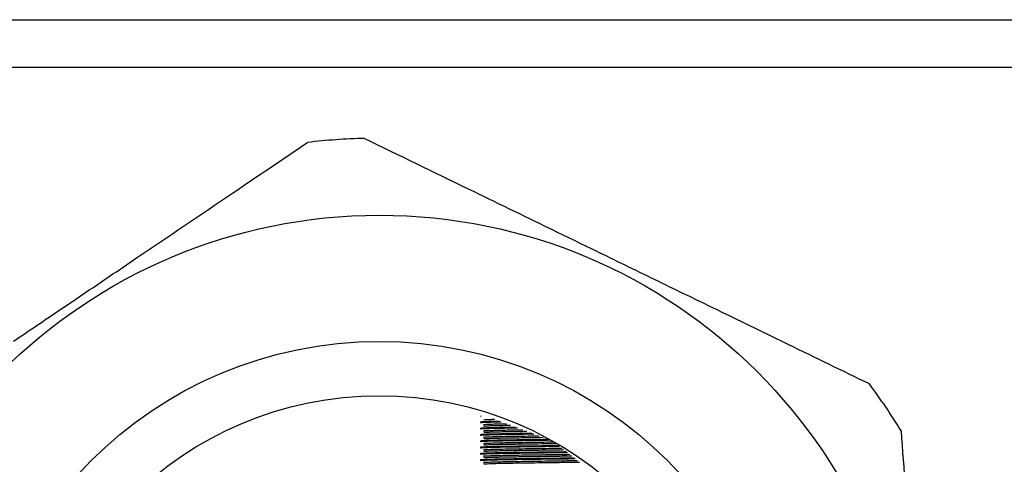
# Model space of a CAD drawing. Header units: millimetres. Extents: x -722 to 1902, y -809 to 1604.
# Tile 17 of 93: x -469 to -430, y 538 to 555. Entities that reach past the tile are written whole.
import ezdxf

# ---------------------------------------------------------------- set-up
doc = ezdxf.new("R2010")
doc.units = ezdxf.units.MM

msp = doc.modelspace()

# ---------------------------------------------------------------- linework, layer by layer
at = {"color": 7, "linetype": 'Continuous', "lineweight": 25}
for p, q in [((-484.31, 555.128), (-355.31, 555.128)), ((-355.31, 553.233), (-484.31, 553.233)), ((-450.81, 539.439), (-450.81, 539.408)), ((-450.81, 539.189), (-450.81, 539.158)), ((-450.81, 538.939), (-450.81, 538.908)), ((-450.81, 538.689), (-450.81, 538.658)), ((-450.81, 538.439), (-450.81, 538.408)), ((-450.81, 538.189), (-450.81, 538.158)), ((-450.81, 537.939), (-450.81, 537.908)), ((-450.81, 537.689), (-450.81, 537.658))]:
    msp.add_line(p, q, dxfattribs=at)
for radius in [21.15, 16.15, 14]:
    msp.add_circle((-454.81, 526.233), radius, dxfattribs=at)
for start, end in [(91.3943, 96.7475), (31.3943, 36.7475)]:
    msp.add_arc((-454.81, 526.233), 24.2, start, end, dxfattribs=at)
for points, knots in [([(-455.399, 550.425), (-454.031, 549.76), (-451.588, 548.573), (-449.133, 547.379), (-448.052, 546.854)], [0, 0, 0, 0, 0.559999, 1, 1, 1, 1]), ([(-464.42, 545.689), (-463.153, 546.545), (-460.892, 548.075), (-458.643, 549.596), (-457.653, 550.265)], [0, 0, 0, 0, 0.559983, 1, 1, 1, 1]), ([(-448.052, 546.854), (-447.453, 546.562), (-446.467, 546.083), (-445.092, 545.414), (-443.928, 544.848), (-443.153, 544.471), (-442.765, 544.283)], [0, 0, 0, 0, 0.339995, 0.559997, 0.779999, 1, 1, 1, 1]), ([(-469.289, 542.395), (-468.738, 542.768), (-467.829, 543.383), (-466.562, 544.24), (-465.491, 544.964), (-464.777, 545.447), (-464.42, 545.689)], [0, 0, 0, 0, 0.339997, 0.559999, 0.78, 1, 1, 1, 1]), ([(-442.765, 544.283), (-441.39, 543.615), (-438.935, 542.421), (-436.493, 541.234), (-435.419, 540.711)], [0, 0, 0, 0, 0.559982, 1, 1, 1, 1]), ([(-450.062, 539.217), (-450.262, 539.213), (-450.708, 539.203), (-450.774, 539.194), (-450.81, 539.189)], [0, 0, 0, 0, 0.446906, 1, 1, 1, 1]), ([(-449.984, 539.188), (-450.216, 539.183), (-450.697, 539.172), (-450.771, 539.163), (-450.81, 539.158)], [0, 0, 0, 0, 0.481844, 1, 1, 1, 1]), ([(-450.252, 539.288), (-450.327, 539.286), (-450.624, 539.279), (-450.653, 539.272), (-450.675, 539.267)], [0, 0, 0, 0, 0.251482, 1, 1, 1, 1]), ([(-449.42, 538.978), (-449.594, 538.976), (-450.112, 538.968), (-450.668, 538.954), (-450.763, 538.944), (-450.81, 538.939)], [0, 0, 0, 0, 0.203922, 0.607092, 1, 1, 1, 1]), ([(-449.339, 538.948), (-449.542, 538.945), (-450.09, 538.938), (-450.67, 538.923), (-450.764, 538.913), (-450.81, 538.908)], [0, 0, 0, 0, 0.229228, 0.619582, 1, 1, 1, 1]), ([(-448.773, 538.738), (-448.839, 538.737), (-449.282, 538.731), (-449.975, 538.721), (-450.677, 538.704), (-450.766, 538.694), (-450.81, 538.689)], [0, 0, 0, 0, 0.053965, 0.363587, 0.685896, 1, 1, 1, 1]), ([(-449.78, 539.112), (-449.795, 539.112), (-450.129, 539.106), (-450.473, 539.094), (-450.746, 539.084), (-450.667, 539.079), (-450.663, 539.079)], [0, 0, 0, 0, 0.023699, 0.505141, 0.974328, 1, 1, 1, 1]), ([(-449.135, 538.872), (-449.38, 538.869), (-449.96, 538.86), (-450.49, 538.844), (-450.746, 538.834), (-450.667, 538.829), (-450.663, 538.829)], [0, 0, 0, 0, 0.264754, 0.627325, 0.980667, 1, 1, 1, 1]), ([(-449.618, 539.052), (-449.689, 539.051), (-450.083, 539.045), (-450.535, 539.032), (-450.628, 539.022), (-450.675, 539.017)], [0, 0, 0, 0, 0.100032, 0.555817, 1, 1, 1, 1]), ([(-448.974, 538.812), (-449.274, 538.808), (-449.907, 538.799), (-450.544, 538.782), (-450.631, 538.772), (-450.675, 538.767)], [0, 0, 0, 0, 0.313203, 0.661028, 1, 1, 1, 1]), ([(-434.153, 538.839), (-434.045, 537.322), (-433.852, 534.613), (-433.658, 531.889), (-433.573, 530.691)], [0, 0, 0, 0, 0.559999, 1, 1, 1, 1]), ([(-448.692, 538.708), (-448.785, 538.707), (-449.257, 538.7), (-449.976, 538.69), (-450.677, 538.673), (-450.766, 538.663), (-450.81, 538.658)], [0, 0, 0, 0, 0.074645, 0.377499, 0.692762, 1, 1, 1, 1]), ([(-448.125, 538.497), (-448.413, 538.493), (-449.084, 538.484), (-449.98, 538.471), (-450.676, 538.454), (-450.766, 538.444), (-450.81, 538.439)], [0, 0, 0, 0, 0.19745, 0.460112, 0.733536, 1, 1, 1, 1]), ([(-448.044, 538.467), (-448.36, 538.462), (-449.06, 538.453), (-449.981, 538.44), (-450.676, 538.423), (-450.766, 538.413), (-450.81, 538.408)], [0, 0, 0, 0, 0.2123827, 0.4701576, 0.7384938, 1, 1, 1, 1]), ([(-448.488, 538.632), (-448.633, 538.63), (-449.141, 538.623), (-449.893, 538.612), (-450.496, 538.594), (-450.746, 538.584), (-450.667, 538.579), (-450.663, 538.579)], [0, 0, 0, 0, 0.113782, 0.398652, 0.695194, 0.984188, 1, 1, 1, 1]), ([(-447.885, 538.391), (-448.237, 538.386), (-448.955, 538.375), (-449.897, 538.362), (-450.495, 538.344), (-450.746, 538.334), (-450.667, 538.329), (-450.663, 538.329)], [0, 0, 0, 0, 0.236149, 0.481685, 0.737281, 0.986371, 1, 1, 1, 1]), ([(-448.326, 538.572), (-448.527, 538.569), (-449.092, 538.561), (-449.881, 538.549), (-450.547, 538.532), (-450.632, 538.522), (-450.675, 538.517)], [0, 0, 0, 0, 0.152626, 0.429958, 0.718653, 1, 1, 1, 1]), ([(-447.712, 538.253), (-447.744, 538.252), (-448.163, 538.246), (-448.993, 538.235), (-449.981, 538.221), (-450.676, 538.204), (-450.766, 538.194), (-450.81, 538.189)], [0, 0, 0, 0, 0.020954, 0.268142, 0.507668, 0.757007, 1, 1, 1, 1]), ([(-447.673, 538.222), (-447.719, 538.221), (-448.15, 538.215), (-448.993, 538.204), (-449.981, 538.19), (-450.676, 538.173), (-450.766, 538.163), (-450.81, 538.158)], [0, 0, 0, 0, 0.028945, 0.274115, 0.511686, 0.75899, 1, 1, 1, 1]), ([(-447.403, 538.007), (-447.538, 538.005), (-448.058, 537.998), (-448.992, 537.985), (-449.981, 537.971), (-450.676, 537.954), (-450.766, 537.944), (-450.81, 537.939)], [0, 0, 0, 0, 0.081422, 0.313343, 0.538075, 0.772015, 1, 1, 1, 1]), ([(-447.364, 537.976), (-447.512, 537.974), (-448.045, 537.967), (-448.992, 537.954), (-449.981, 537.94), (-450.676, 537.923), (-450.766, 537.913), (-450.81, 537.908)], [0, 0, 0, 0, 0.08846, 0.318604, 0.541614, 0.773762, 1, 1, 1, 1]), ([(-447.577, 538.145), (-447.654, 538.144), (-448.102, 538.138), (-448.935, 538.126), (-449.896, 538.112), (-450.495, 538.094), (-450.746, 538.084), (-450.667, 538.079), (-450.663, 538.079)], [0, 0, 0, 0, 0.049586, 0.28633, 0.515736, 0.75454, 0.987266, 1, 1, 1, 1]), ([(-447.808, 538.329), (-447.809, 538.329), (-448.178, 538.324), (-448.94, 538.313), (-449.883, 538.299), (-450.546, 538.282), (-450.632, 538.272), (-450.675, 538.267)], [0, 0, 0, 0, 0.000409, 0.252785, 0.497336, 0.751908, 1, 1, 1, 1]), ([(-447.5, 538.084), (-447.603, 538.082), (-448.073, 538.076), (-448.939, 538.063), (-449.883, 538.049), (-450.546, 538.032), (-450.632, 538.022), (-450.675, 538.017)], [0, 0, 0, 0, 0.066089, 0.301881, 0.530364, 0.768209, 1, 1, 1, 1]), ([(-447.094, 537.761), (-447.331, 537.758), (-447.953, 537.749), (-448.992, 537.735), (-449.981, 537.721), (-450.676, 537.704), (-450.765, 537.694), (-450.81, 537.689)], [0, 0, 0, 0, 0.134856, 0.353286, 0.564945, 0.785277, 1, 1, 1, 1]), ([(-447.056, 537.731), (-447.306, 537.727), (-447.94, 537.718), (-448.992, 537.704), (-449.981, 537.69), (-450.676, 537.673), (-450.765, 537.663), (-450.81, 537.658)], [0, 0, 0, 0, 0.141101, 0.357954, 0.568086, 0.786827, 1, 1, 1, 1]), ([(-447.268, 537.9), (-447.448, 537.897), (-447.998, 537.889), (-448.934, 537.876), (-449.897, 537.862), (-450.495, 537.844), (-450.746, 537.834), (-450.667, 537.829), (-450.663, 537.829)], [0, 0, 0, 0, 0.1081002, 0.3302687, 0.5455502, 0.7696524, 0.9880502, 1, 1, 1, 1]), ([(-446.96, 537.654), (-447.242, 537.65), (-447.893, 537.641), (-448.934, 537.626), (-449.897, 537.612), (-450.495, 537.594), (-450.746, 537.584), (-450.667, 537.579), (-450.663, 537.579)], [0, 0, 0, 0, 0.159827, 0.369111, 0.571907, 0.783012, 0.988743, 1, 1, 1, 1]), ([(-447.191, 537.838), (-447.396, 537.835), (-447.968, 537.827), (-448.938, 537.813), (-449.883, 537.799), (-450.546, 537.782), (-450.632, 537.772), (-450.675, 537.767)], [0, 0, 0, 0, 0.123669, 0.344924, 0.55932, 0.7825, 1, 1, 1, 1]), ([(-446.883, 537.593), (-447.19, 537.588), (-447.863, 537.579), (-448.938, 537.563), (-449.883, 537.549), (-450.546, 537.532), (-450.632, 537.522), (-450.675, 537.517)], [0, 0, 0, 0, 0.174561, 0.382967, 0.584912, 0.795132, 1, 1, 1, 1])]:
    msp.add_open_spline(points, degree=3, knots=knots, dxfattribs=at)

doc.saveas('drawing.dxf')
